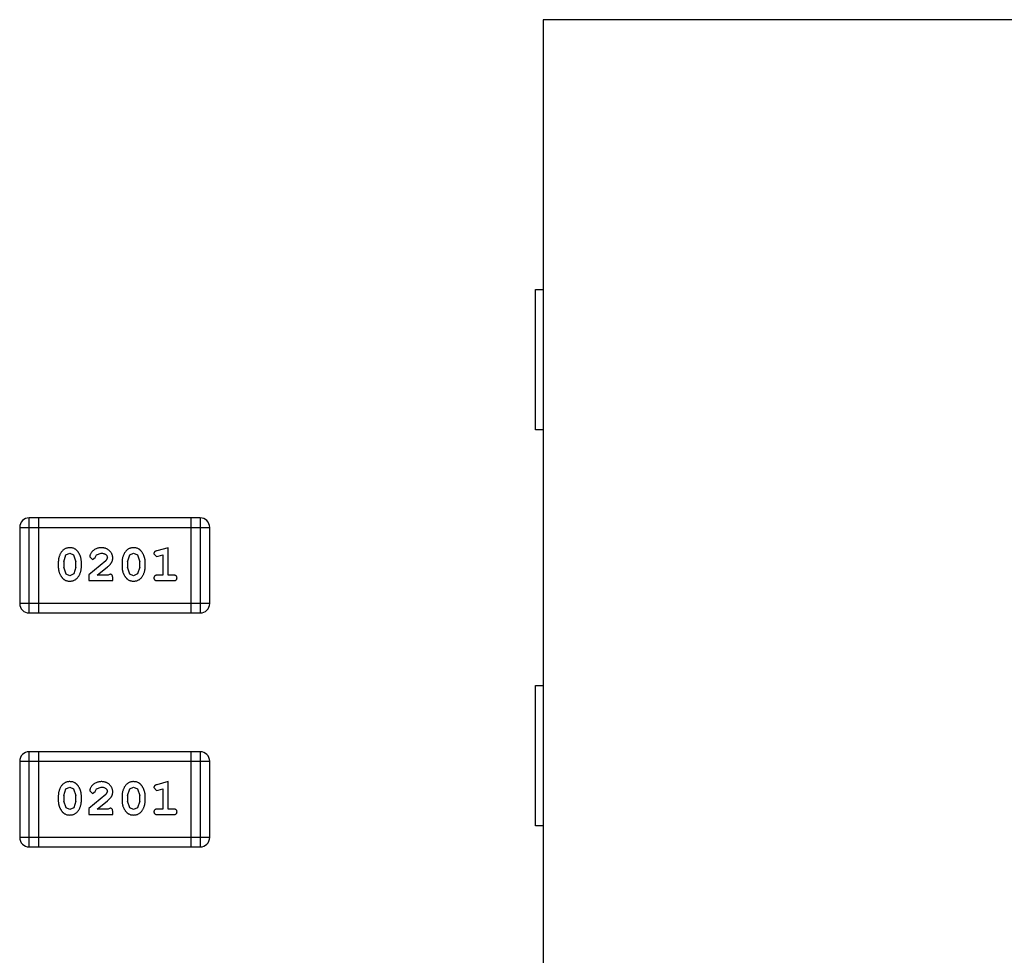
# Model space of a CAD drawing. Header units: inches. Extents: x -50 to 60, y -7 to 68.
# Tile 26 of 108: x -35.65 to -32.49, y 31.3 to 34.3. Entities that reach past the tile are written whole.
import ezdxf

# ---------------------------------------------------------------- set-up
doc = ezdxf.new("R2010")
doc.units = ezdxf.units.IN
doc.header["$LTSCALE"] = 1.21
doc.header["$MEASUREMENT"] = 0
doc.layers.get('0').update_dxf_attribs({"linetype": 'CONTINUOUS'})

msp = doc.modelspace()

# ---------------------------------------------------------------- linework, layer by layer
at = {"color": 7, "linetype": 'Continuous'}
for p, q in [((-33.9735, 34.2985), (-33.9735, 28.2985)), ((-26.0235, 34.2985), (-33.9735, 34.2985)), ((-33.9985, 32.9835), (-33.9985, 33.4335)), ((-33.9985, 33.4335), (-33.9735, 33.4335)), ((-33.9735, 32.9835), (-33.9985, 32.9835)), ((-35.6227, 32.3963), (-35.6227, 32.7011)), ((-35.0741, 32.7011), (-35.6227, 32.7011)), ((-35.5923, 32.3963), (-35.5923, 32.7011)), ((-35.1046, 32.7011), (-35.1046, 32.3963)), ((-35.0741, 32.7011), (-35.0741, 32.3963)), ((-35.6532, 32.6706), (-35.6532, 32.4267)), ((-35.6532, 32.6706), (-35.0436, 32.6706)), ((-35.0436, 32.4267), (-35.0436, 32.6706)), ((-35.1769, 32.6053), (-35.2135, 32.5954)), ((-35.1769, 32.5172), (-35.1769, 32.6053)), ((-35.512, 32.5604), (-35.5048, 32.5822)), ((-35.5048, 32.5822), (-35.4924, 32.588)), ((-35.4924, 32.588), (-35.4803, 32.5827)), ((-35.4803, 32.5827), (-35.4727, 32.5604)), ((-35.3768, 32.5638), (-35.4318, 32.5188)), ((-35.4286, 32.576), (-35.4198, 32.5675)), ((-35.4198, 32.5675), (-35.4113, 32.5741)), ((-35.4113, 32.5741), (-35.4064, 32.5826)), ((-35.4064, 32.5826), (-35.3915, 32.588)), ((-35.372, 32.5735), (-35.3768, 32.5638)), ((-35.3075, 32.5604), (-35.3003, 32.5822)), ((-35.3003, 32.5822), (-35.2879, 32.588)), ((-35.2879, 32.588), (-35.2758, 32.5827)), ((-35.2758, 32.5827), (-35.2682, 32.5604)), ((-35.2226, 32.5862), (-35.2147, 32.577)), ((-35.2147, 32.577), (-35.2093, 32.578)), ((-35.2093, 32.578), (-35.1942, 32.5822)), ((-35.1942, 32.5822), (-35.1942, 32.5172)), ((-35.5293, 32.5607), (-35.5293, 32.5429)), ((-35.512, 32.5604), (-35.512, 32.5432)), ((-35.5044, 32.5209), (-35.512, 32.5432)), ((-35.4727, 32.5432), (-35.4799, 32.5214)), ((-35.4727, 32.5432), (-35.4727, 32.5604)), ((-35.4554, 32.5429), (-35.4554, 32.5607)), ((-35.4051, 32.5172), (-35.3715, 32.5442)), ((-35.3248, 32.5607), (-35.3248, 32.5429)), ((-35.3075, 32.5604), (-35.3075, 32.5432)), ((-35.2999, 32.5209), (-35.3075, 32.5432)), ((-35.2682, 32.5432), (-35.2754, 32.5214)), ((-35.2682, 32.5432), (-35.2682, 32.5604)), ((-35.2509, 32.5429), (-35.2509, 32.5607)), ((-35.4922, 32.5156), (-35.5044, 32.5209)), ((-35.4799, 32.5214), (-35.4922, 32.5156)), ((-35.4318, 32.5188), (-35.4318, 32.4999)), ((-35.3689, 32.5172), (-35.4051, 32.5172)), ((-35.3634, 32.5203), (-35.3689, 32.5172)), ((-35.3547, 32.4999), (-35.3547, 32.5078)), ((-35.2877, 32.5156), (-35.2999, 32.5209)), ((-35.2754, 32.5214), (-35.2877, 32.5156)), ((-35.1942, 32.5172), (-35.2116, 32.5172)), ((-35.1596, 32.5172), (-35.1769, 32.5172)), ((-35.4318, 32.4999), (-35.3547, 32.4999)), ((-35.2116, 32.4999), (-35.1596, 32.4999)), ((-35.0436, 32.4267), (-35.6532, 32.4267)), ((-35.6227, 32.3963), (-35.0741, 32.3963)), ((-33.9985, 31.7135), (-33.9985, 32.1635)), ((-33.9985, 32.1635), (-33.9735, 32.1635)), ((-35.6227, 31.6463), (-35.6227, 31.9511)), ((-35.0741, 31.9511), (-35.6227, 31.9511)), ((-35.5923, 31.6463), (-35.5923, 31.9511)), ((-35.1046, 31.9511), (-35.1046, 31.6463)), ((-35.0741, 31.9511), (-35.0741, 31.6463)), ((-35.6532, 31.9206), (-35.6532, 31.6767)), ((-35.6532, 31.9206), (-35.0436, 31.9206)), ((-35.0436, 31.6767), (-35.0436, 31.9206)), ((-35.5048, 31.8322), (-35.4924, 31.838)), ((-35.4924, 31.838), (-35.4803, 31.8327)), ((-35.4064, 31.8326), (-35.3915, 31.838)), ((-35.3003, 31.8322), (-35.2879, 31.838)), ((-35.2879, 31.838), (-35.2758, 31.8327)), ((-35.1769, 31.8553), (-35.2135, 31.8454)), ((-35.1769, 31.7672), (-35.1769, 31.8553)), ((-35.5293, 31.8107), (-35.5293, 31.7929)), ((-35.512, 31.8104), (-35.5048, 31.8322)), ((-35.512, 31.8104), (-35.512, 31.7932)), ((-35.4803, 31.8327), (-35.4727, 31.8104)), ((-35.4727, 31.7932), (-35.4727, 31.8104)), ((-35.4554, 31.7929), (-35.4554, 31.8107)), ((-35.3768, 31.8138), (-35.4318, 31.7688)), ((-35.4286, 31.826), (-35.4198, 31.8175)), ((-35.4198, 31.8175), (-35.4113, 31.8241)), ((-35.4113, 31.8241), (-35.4064, 31.8326)), ((-35.372, 31.8235), (-35.3768, 31.8138)), ((-35.3248, 31.8107), (-35.3248, 31.7929)), ((-35.3075, 31.8104), (-35.3003, 31.8322)), ((-35.3075, 31.8104), (-35.3075, 31.7932)), ((-35.2758, 31.8327), (-35.2682, 31.8104)), ((-35.2682, 31.7932), (-35.2682, 31.8104)), ((-35.2509, 31.7929), (-35.2509, 31.8107)), ((-35.2226, 31.8362), (-35.2147, 31.827)), ((-35.2147, 31.827), (-35.2093, 31.828)), ((-35.2093, 31.828), (-35.1942, 31.8322)), ((-35.1942, 31.8322), (-35.1942, 31.7672)), ((-35.5044, 31.7709), (-35.512, 31.7932)), ((-35.4727, 31.7932), (-35.4799, 31.7714)), ((-35.4051, 31.7672), (-35.3715, 31.7942)), ((-35.2999, 31.7709), (-35.3075, 31.7932)), ((-35.2682, 31.7932), (-35.2754, 31.7714)), ((-35.4922, 31.7656), (-35.5044, 31.7709)), ((-35.4799, 31.7714), (-35.4922, 31.7656)), ((-35.4318, 31.7688), (-35.4318, 31.7499)), ((-35.4318, 31.7499), (-35.3547, 31.7499)), ((-35.3689, 31.7672), (-35.4051, 31.7672)), ((-35.3634, 31.7703), (-35.3689, 31.7672)), ((-35.3547, 31.7499), (-35.3547, 31.7578)), ((-35.2877, 31.7656), (-35.2999, 31.7709)), ((-35.2754, 31.7714), (-35.2877, 31.7656)), ((-35.1942, 31.7672), (-35.2116, 31.7672)), ((-35.2116, 31.7499), (-35.1596, 31.7499)), ((-35.1596, 31.7672), (-35.1769, 31.7672)), ((-33.9735, 31.7135), (-33.9985, 31.7135)), ((-35.0436, 31.6767), (-35.6532, 31.6767)), ((-35.6227, 31.6463), (-35.0741, 31.6463))]:
    msp.add_line(p, q, dxfattribs=at)
for centre, start, end in [((-35.6227, 32.6706), 90, 180), ((-35.0741, 32.6706), 0, 90), ((-35.6227, 32.4267), 180, 270), ((-35.0741, 32.4267), 270, 0), ((-35.6227, 31.9206), 90, 180), ((-35.0741, 31.9206), 0, 90), ((-35.6227, 31.6767), 180, 270), ((-35.0741, 31.6767), 270, 0)]:
    msp.add_arc(centre, 0.0305, start, end, dxfattribs=at)
for points, knots in [([(-35.4925, 32.6053), (-35.494, 32.6053), (-35.4968, 32.6052), (-35.5009, 32.6045), (-35.5047, 32.6033), (-35.5083, 32.6018), (-35.5116, 32.5997), (-35.5146, 32.5972), (-35.5174, 32.5942), (-35.5199, 32.5908), (-35.5221, 32.5872), (-35.524, 32.5836), (-35.5257, 32.5799), (-35.527, 32.5761), (-35.5281, 32.5723), (-35.5288, 32.5685), (-35.5292, 32.5646), (-35.5293, 32.562), (-35.5293, 32.5607)], [0, 0, 0, 0, 0.06692, 0.130834, 0.19258, 0.252759, 0.312631, 0.373411, 0.436359, 0.501894, 0.568244, 0.632472, 0.69556, 0.757163, 0.818592, 0.878885, 0.939235, 1, 1, 1, 1]), ([(-35.4554, 32.5607), (-35.4554, 32.5618), (-35.4555, 32.5639), (-35.4557, 32.5671), (-35.4563, 32.5702), (-35.457, 32.5733), (-35.4579, 32.5764), (-35.459, 32.5794), (-35.4603, 32.5824), (-35.4618, 32.5852), (-35.4634, 32.588), (-35.465, 32.5905), (-35.4667, 32.5928), (-35.4683, 32.5949), (-35.47, 32.5968), (-35.4718, 32.5984), (-35.4735, 32.5999), (-35.4759, 32.6014), (-35.479, 32.603), (-35.4832, 32.6043), (-35.4877, 32.6051), (-35.4909, 32.6052), (-35.4925, 32.6053)], [0, 0, 0, 0, 0.049855, 0.099516, 0.148482, 0.19758, 0.246804, 0.296268, 0.346517, 0.397047, 0.446826, 0.49336, 0.537801, 0.579207, 0.617974, 0.654833, 0.689171, 0.722088, 0.786392, 0.853518, 0.924186, 1, 1, 1, 1]), ([(-35.3914, 32.6053), (-35.3931, 32.6052), (-35.3964, 32.6051), (-35.4014, 32.6043), (-35.4061, 32.6028), (-35.4106, 32.6008), (-35.4148, 32.5984), (-35.4184, 32.5955), (-35.4216, 32.5923), (-35.4241, 32.5887), (-35.426, 32.5852), (-35.4275, 32.5818), (-35.4284, 32.5788), (-35.4286, 32.5769), (-35.4286, 32.576)], [0, 0, 0, 0, 0.098286, 0.193983, 0.289056, 0.384352, 0.477435, 0.566197, 0.652355, 0.737986, 0.818188, 0.887401, 0.94802, 1, 1, 1, 1]), ([(-35.3547, 32.5725), (-35.3547, 32.5736), (-35.3548, 32.5758), (-35.3553, 32.5791), (-35.3561, 32.5822), (-35.3572, 32.5852), (-35.3587, 32.588), (-35.3605, 32.5907), (-35.3626, 32.5933), (-35.365, 32.5958), (-35.3676, 32.598), (-35.3705, 32.6), (-35.3735, 32.6016), (-35.3767, 32.603), (-35.3801, 32.604), (-35.3837, 32.6048), (-35.3875, 32.6052), (-35.3901, 32.6053), (-35.3914, 32.6053)], [0, 0, 0, 0, 0.060981, 0.120256, 0.178148, 0.236115, 0.293993, 0.352864, 0.413358, 0.476056, 0.539296, 0.602396, 0.665116, 0.728325, 0.792919, 0.859317, 0.928302, 1, 1, 1, 1]), ([(-35.288, 32.6053), (-35.2895, 32.6053), (-35.2923, 32.6052), (-35.2964, 32.6045), (-35.3002, 32.6033), (-35.3038, 32.6018), (-35.3071, 32.5997), (-35.3101, 32.5972), (-35.3129, 32.5942), (-35.3154, 32.5908), (-35.3176, 32.5872), (-35.3195, 32.5836), (-35.3211, 32.5799), (-35.3225, 32.5761), (-35.3235, 32.5723), (-35.3243, 32.5685), (-35.3247, 32.5646), (-35.3248, 32.562), (-35.3248, 32.5607)], [0, 0, 0, 0, 0.06692, 0.130834, 0.19258, 0.252759, 0.312631, 0.373411, 0.436359, 0.501894, 0.568244, 0.632472, 0.69556, 0.757163, 0.818592, 0.878885, 0.939235, 1, 1, 1, 1]), ([(-35.2509, 32.5607), (-35.2509, 32.5618), (-35.2509, 32.5639), (-35.2512, 32.5671), (-35.2518, 32.5702), (-35.2524, 32.5733), (-35.2534, 32.5764), (-35.2545, 32.5794), (-35.2558, 32.5824), (-35.2573, 32.5852), (-35.2589, 32.588), (-35.2605, 32.5905), (-35.2622, 32.5928), (-35.2638, 32.5949), (-35.2655, 32.5968), (-35.2672, 32.5984), (-35.269, 32.5999), (-35.2713, 32.6014), (-35.2745, 32.603), (-35.2787, 32.6043), (-35.2832, 32.6051), (-35.2864, 32.6052), (-35.288, 32.6053)], [0, 0, 0, 0, 0.049855, 0.099516, 0.148482, 0.19758, 0.246804, 0.296268, 0.346517, 0.397047, 0.446826, 0.49336, 0.537801, 0.579207, 0.617974, 0.654833, 0.689171, 0.722088, 0.786392, 0.853518, 0.924186, 1, 1, 1, 1]), ([(-35.2135, 32.5954), (-35.2144, 32.5952), (-35.2159, 32.5947), (-35.218, 32.5938), (-35.2196, 32.5929), (-35.2208, 32.5919), (-35.2216, 32.5907), (-35.2222, 32.5894), (-35.2225, 32.5879), (-35.2226, 32.5868), (-35.2226, 32.5862)], [0, 0, 0, 0, 0.187321, 0.344927, 0.475328, 0.579604, 0.674244, 0.773631, 0.882025, 1, 1, 1, 1]), ([(-35.3915, 32.588), (-35.3901, 32.5879), (-35.3874, 32.5879), (-35.3836, 32.587), (-35.3802, 32.5856), (-35.3773, 32.5837), (-35.375, 32.5814), (-35.3733, 32.579), (-35.3722, 32.5763), (-35.3721, 32.5744), (-35.372, 32.5735)], [0, 0, 0, 0, 0.156344, 0.299348, 0.4327, 0.561, 0.682299, 0.791883, 0.89611, 1, 1, 1, 1]), ([(-35.3715, 32.5442), (-35.3706, 32.545), (-35.3689, 32.5465), (-35.3665, 32.5487), (-35.3644, 32.5508), (-35.3625, 32.5528), (-35.3609, 32.5547), (-35.3596, 32.5564), (-35.3585, 32.5581), (-35.3573, 32.5601), (-35.3563, 32.5627), (-35.3554, 32.5659), (-35.3548, 32.5692), (-35.3547, 32.5714), (-35.3547, 32.5725)], [0, 0, 0, 0, 0.103002, 0.197728, 0.285279, 0.365235, 0.437224, 0.502446, 0.560545, 0.611446, 0.707576, 0.80349, 0.900532, 1, 1, 1, 1]), ([(-35.5293, 32.5429), (-35.5293, 32.5419), (-35.5293, 32.5397), (-35.529, 32.5366), (-35.5285, 32.5334), (-35.5278, 32.5303), (-35.5269, 32.5273), (-35.5258, 32.5243), (-35.5245, 32.5213), (-35.523, 32.5185), (-35.5215, 32.5157), (-35.5198, 32.5132), (-35.5182, 32.5109), (-35.5166, 32.5088), (-35.5149, 32.5069), (-35.5132, 32.5052), (-35.5114, 32.5038), (-35.5091, 32.5022), (-35.5059, 32.5006), (-35.5017, 32.4993), (-35.4971, 32.4985), (-35.4939, 32.4984), (-35.4923, 32.4983)], [0, 0, 0, 0, 0.049886, 0.09882, 0.148132, 0.19689, 0.246038, 0.295176, 0.345305, 0.395692, 0.445312, 0.491875, 0.535813, 0.577009, 0.616081, 0.652689, 0.687585, 0.720206, 0.785062, 0.85223, 0.923759, 1, 1, 1, 1]), ([(-35.4923, 32.4983), (-35.4908, 32.4984), (-35.488, 32.4984), (-35.4839, 32.4991), (-35.4801, 32.5003), (-35.4765, 32.5019), (-35.4732, 32.5039), (-35.4702, 32.5064), (-35.4674, 32.5093), (-35.4649, 32.5127), (-35.4627, 32.5163), (-35.4607, 32.52), (-35.4591, 32.5237), (-35.4577, 32.5275), (-35.4567, 32.5313), (-35.4559, 32.5351), (-35.4555, 32.539), (-35.4554, 32.5416), (-35.4554, 32.5429)], [0, 0, 0, 0, 0.067217, 0.131051, 0.19272, 0.252824, 0.312745, 0.373449, 0.436041, 0.501494, 0.567761, 0.632087, 0.695096, 0.757109, 0.817993, 0.878657, 0.939311, 1, 1, 1, 1]), ([(-35.3248, 32.5429), (-35.3248, 32.5419), (-35.3248, 32.5397), (-35.3245, 32.5366), (-35.324, 32.5334), (-35.3233, 32.5303), (-35.3224, 32.5273), (-35.3213, 32.5243), (-35.32, 32.5213), (-35.3185, 32.5185), (-35.317, 32.5157), (-35.3153, 32.5132), (-35.3137, 32.5109), (-35.312, 32.5088), (-35.3103, 32.5069), (-35.3086, 32.5052), (-35.3069, 32.5038), (-35.3045, 32.5022), (-35.3014, 32.5006), (-35.2972, 32.4993), (-35.2926, 32.4985), (-35.2894, 32.4984), (-35.2878, 32.4983)], [0, 0, 0, 0, 0.049886, 0.09882, 0.148132, 0.19689, 0.246038, 0.295176, 0.345305, 0.395692, 0.445312, 0.491875, 0.535813, 0.577009, 0.616081, 0.652689, 0.687585, 0.720206, 0.785062, 0.85223, 0.923759, 1, 1, 1, 1]), ([(-35.2878, 32.4983), (-35.2863, 32.4984), (-35.2835, 32.4984), (-35.2794, 32.4991), (-35.2756, 32.5003), (-35.272, 32.5019), (-35.2687, 32.5039), (-35.2656, 32.5064), (-35.2628, 32.5093), (-35.2604, 32.5127), (-35.2582, 32.5163), (-35.2562, 32.52), (-35.2546, 32.5237), (-35.2532, 32.5275), (-35.2522, 32.5313), (-35.2514, 32.5351), (-35.251, 32.539), (-35.2509, 32.5416), (-35.2509, 32.5429)], [0, 0, 0, 0, 0.067217, 0.131051, 0.19272, 0.252824, 0.312745, 0.373449, 0.436041, 0.501494, 0.567761, 0.632087, 0.695096, 0.757109, 0.817993, 0.878657, 0.939311, 1, 1, 1, 1]), ([(-35.3547, 32.5078), (-35.3547, 32.5088), (-35.3548, 32.5108), (-35.3552, 32.5135), (-35.3559, 32.5158), (-35.357, 32.5175), (-35.3583, 32.5188), (-35.3598, 32.5197), (-35.3615, 32.5203), (-35.3627, 32.5203), (-35.3634, 32.5203)], [0, 0, 0, 0, 0.1844, 0.34094, 0.473574, 0.586824, 0.690029, 0.789175, 0.890445, 1, 1, 1, 1]), ([(-35.2116, 32.5172), (-35.2124, 32.5172), (-35.2141, 32.5171), (-35.2165, 32.5167), (-35.2184, 32.5159), (-35.22, 32.5149), (-35.2211, 32.5135), (-35.222, 32.512), (-35.2225, 32.5103), (-35.2225, 32.5092), (-35.2226, 32.5085)], [0, 0, 0, 0, 0.169102, 0.317658, 0.446239, 0.563118, 0.671828, 0.776546, 0.884858, 1, 1, 1, 1]), ([(-35.2226, 32.5085), (-35.2225, 32.5079), (-35.2225, 32.5067), (-35.222, 32.5051), (-35.2211, 32.5036), (-35.22, 32.5022), (-35.2184, 32.5011), (-35.2165, 32.5004), (-35.2141, 32.5), (-35.2124, 32.4999), (-35.2116, 32.4999)], [0, 0, 0, 0, 0.115051, 0.223278, 0.329269, 0.437893, 0.554681, 0.682591, 0.83103, 1, 1, 1, 1]), ([(-35.1486, 32.5085), (-35.1487, 32.5092), (-35.1487, 32.5103), (-35.1492, 32.512), (-35.1501, 32.5135), (-35.1512, 32.5148), (-35.1528, 32.5159), (-35.1547, 32.5167), (-35.1571, 32.5171), (-35.1587, 32.5172), (-35.1596, 32.5172)], [0, 0, 0, 0, 0.11517, 0.223509, 0.328254, 0.438012, 0.553651, 0.682263, 0.830856, 1, 1, 1, 1]), ([(-35.1596, 32.4999), (-35.1587, 32.4999), (-35.1571, 32.5), (-35.1547, 32.5004), (-35.1528, 32.5011), (-35.1512, 32.5022), (-35.1501, 32.5035), (-35.1492, 32.5051), (-35.1487, 32.5067), (-35.1487, 32.5079), (-35.1486, 32.5085)], [0, 0, 0, 0, 0.169012, 0.317488, 0.445429, 0.560977, 0.67065, 0.776666, 0.88492, 1, 1, 1, 1]), ([(-35.4925, 31.8553), (-35.494, 31.8553), (-35.4968, 31.8552), (-35.5009, 31.8545), (-35.5047, 31.8533), (-35.5083, 31.8518), (-35.5116, 31.8497), (-35.5146, 31.8472), (-35.5174, 31.8442), (-35.5199, 31.8408), (-35.5221, 31.8372), (-35.524, 31.8336), (-35.5257, 31.8299), (-35.527, 31.8261), (-35.5281, 31.8223), (-35.5288, 31.8185), (-35.5292, 31.8146), (-35.5293, 31.812), (-35.5293, 31.8107)], [0, 0, 0, 0, 0.06692, 0.130834, 0.19258, 0.252759, 0.312631, 0.373411, 0.436359, 0.501894, 0.568244, 0.632472, 0.69556, 0.757163, 0.818592, 0.878885, 0.939235, 1, 1, 1, 1]), ([(-35.4554, 31.8107), (-35.4554, 31.8118), (-35.4555, 31.8139), (-35.4557, 31.8171), (-35.4563, 31.8202), (-35.457, 31.8233), (-35.4579, 31.8264), (-35.459, 31.8294), (-35.4603, 31.8324), (-35.4618, 31.8352), (-35.4634, 31.838), (-35.465, 31.8405), (-35.4667, 31.8428), (-35.4683, 31.8449), (-35.47, 31.8468), (-35.4718, 31.8484), (-35.4735, 31.8499), (-35.4759, 31.8514), (-35.479, 31.853), (-35.4832, 31.8543), (-35.4877, 31.8551), (-35.4909, 31.8552), (-35.4925, 31.8553)], [0, 0, 0, 0, 0.049855, 0.099516, 0.148482, 0.19758, 0.246804, 0.296268, 0.346517, 0.397047, 0.446826, 0.49336, 0.537801, 0.579207, 0.617974, 0.654833, 0.689171, 0.722088, 0.786392, 0.853518, 0.924186, 1, 1, 1, 1]), ([(-35.3914, 31.8553), (-35.3931, 31.8552), (-35.3964, 31.8551), (-35.4014, 31.8543), (-35.4061, 31.8528), (-35.4106, 31.8508), (-35.4148, 31.8484), (-35.4184, 31.8455), (-35.4216, 31.8423), (-35.4241, 31.8387), (-35.426, 31.8352), (-35.4275, 31.8318), (-35.4284, 31.8288), (-35.4286, 31.8269), (-35.4286, 31.826)], [0, 0, 0, 0, 0.098286, 0.193983, 0.289056, 0.384352, 0.477435, 0.566197, 0.652355, 0.737986, 0.818188, 0.887401, 0.94802, 1, 1, 1, 1]), ([(-35.3915, 31.838), (-35.3901, 31.8379), (-35.3874, 31.8379), (-35.3836, 31.837), (-35.3802, 31.8356), (-35.3773, 31.8337), (-35.375, 31.8314), (-35.3733, 31.829), (-35.3722, 31.8263), (-35.3721, 31.8244), (-35.372, 31.8235)], [0, 0, 0, 0, 0.156344, 0.299348, 0.4327, 0.561, 0.682299, 0.791883, 0.89611, 1, 1, 1, 1]), ([(-35.3547, 31.8225), (-35.3547, 31.8236), (-35.3548, 31.8258), (-35.3553, 31.8291), (-35.3561, 31.8322), (-35.3572, 31.8352), (-35.3587, 31.838), (-35.3605, 31.8407), (-35.3626, 31.8433), (-35.365, 31.8458), (-35.3676, 31.848), (-35.3705, 31.85), (-35.3735, 31.8516), (-35.3767, 31.853), (-35.3801, 31.854), (-35.3837, 31.8548), (-35.3875, 31.8552), (-35.3901, 31.8553), (-35.3914, 31.8553)], [0, 0, 0, 0, 0.060981, 0.120256, 0.178148, 0.236115, 0.293993, 0.352864, 0.413358, 0.476056, 0.539296, 0.602396, 0.665116, 0.728325, 0.792919, 0.859317, 0.928302, 1, 1, 1, 1]), ([(-35.288, 31.8553), (-35.2895, 31.8553), (-35.2923, 31.8552), (-35.2964, 31.8545), (-35.3002, 31.8533), (-35.3038, 31.8518), (-35.3071, 31.8497), (-35.3101, 31.8472), (-35.3129, 31.8442), (-35.3154, 31.8408), (-35.3176, 31.8372), (-35.3195, 31.8336), (-35.3211, 31.8299), (-35.3225, 31.8261), (-35.3235, 31.8223), (-35.3243, 31.8185), (-35.3247, 31.8146), (-35.3248, 31.812), (-35.3248, 31.8107)], [0, 0, 0, 0, 0.06692, 0.130834, 0.19258, 0.252759, 0.312631, 0.373411, 0.436359, 0.501894, 0.568244, 0.632472, 0.69556, 0.757163, 0.818592, 0.878885, 0.939235, 1, 1, 1, 1]), ([(-35.2509, 31.8107), (-35.2509, 31.8118), (-35.2509, 31.8139), (-35.2512, 31.8171), (-35.2518, 31.8202), (-35.2524, 31.8233), (-35.2534, 31.8264), (-35.2545, 31.8294), (-35.2558, 31.8324), (-35.2573, 31.8352), (-35.2589, 31.838), (-35.2605, 31.8405), (-35.2622, 31.8428), (-35.2638, 31.8449), (-35.2655, 31.8468), (-35.2672, 31.8484), (-35.269, 31.8499), (-35.2713, 31.8514), (-35.2745, 31.853), (-35.2787, 31.8543), (-35.2832, 31.8551), (-35.2864, 31.8552), (-35.288, 31.8553)], [0, 0, 0, 0, 0.049855, 0.099516, 0.148482, 0.19758, 0.246804, 0.296268, 0.346517, 0.397047, 0.446826, 0.49336, 0.537801, 0.579207, 0.617974, 0.654833, 0.689171, 0.722088, 0.786392, 0.853518, 0.924186, 1, 1, 1, 1]), ([(-35.2135, 31.8454), (-35.2144, 31.8452), (-35.2159, 31.8447), (-35.218, 31.8438), (-35.2196, 31.8429), (-35.2208, 31.8419), (-35.2216, 31.8407), (-35.2222, 31.8394), (-35.2225, 31.8379), (-35.2226, 31.8368), (-35.2226, 31.8362)], [0, 0, 0, 0, 0.187321, 0.344927, 0.475328, 0.579604, 0.674244, 0.773631, 0.882025, 1, 1, 1, 1]), ([(-35.3715, 31.7942), (-35.3706, 31.795), (-35.3689, 31.7965), (-35.3665, 31.7987), (-35.3644, 31.8008), (-35.3625, 31.8028), (-35.3609, 31.8047), (-35.3596, 31.8064), (-35.3585, 31.8081), (-35.3573, 31.8101), (-35.3563, 31.8127), (-35.3554, 31.8159), (-35.3548, 31.8192), (-35.3547, 31.8214), (-35.3547, 31.8225)], [0, 0, 0, 0, 0.103002, 0.197728, 0.285279, 0.365235, 0.437224, 0.502446, 0.560545, 0.611446, 0.707576, 0.80349, 0.900532, 1, 1, 1, 1]), ([(-35.5293, 31.7929), (-35.5293, 31.7919), (-35.5293, 31.7897), (-35.529, 31.7866), (-35.5285, 31.7834), (-35.5278, 31.7803), (-35.5269, 31.7773), (-35.5258, 31.7743), (-35.5245, 31.7713), (-35.523, 31.7685), (-35.5215, 31.7657), (-35.5198, 31.7632), (-35.5182, 31.7609), (-35.5166, 31.7588), (-35.5149, 31.7569), (-35.5132, 31.7552), (-35.5114, 31.7538), (-35.5091, 31.7522), (-35.5059, 31.7506), (-35.5017, 31.7493), (-35.4971, 31.7485), (-35.4939, 31.7484), (-35.4923, 31.7483)], [0, 0, 0, 0, 0.049886, 0.09882, 0.148132, 0.19689, 0.246038, 0.295176, 0.345305, 0.395692, 0.445312, 0.491875, 0.535813, 0.577009, 0.616081, 0.652689, 0.687585, 0.720206, 0.785062, 0.85223, 0.923759, 1, 1, 1, 1]), ([(-35.4923, 31.7483), (-35.4908, 31.7484), (-35.488, 31.7484), (-35.4839, 31.7491), (-35.4801, 31.7503), (-35.4765, 31.7519), (-35.4732, 31.7539), (-35.4702, 31.7564), (-35.4674, 31.7593), (-35.4649, 31.7627), (-35.4627, 31.7663), (-35.4607, 31.77), (-35.4591, 31.7737), (-35.4577, 31.7775), (-35.4567, 31.7813), (-35.4559, 31.7851), (-35.4555, 31.789), (-35.4554, 31.7916), (-35.4554, 31.7929)], [0, 0, 0, 0, 0.067217, 0.131051, 0.19272, 0.252824, 0.312745, 0.373449, 0.436041, 0.501494, 0.567761, 0.632087, 0.695096, 0.757109, 0.817993, 0.878657, 0.939311, 1, 1, 1, 1]), ([(-35.3248, 31.7929), (-35.3248, 31.7919), (-35.3248, 31.7897), (-35.3245, 31.7866), (-35.324, 31.7834), (-35.3233, 31.7803), (-35.3224, 31.7773), (-35.3213, 31.7743), (-35.32, 31.7713), (-35.3185, 31.7685), (-35.317, 31.7657), (-35.3153, 31.7632), (-35.3137, 31.7609), (-35.312, 31.7588), (-35.3103, 31.7569), (-35.3086, 31.7552), (-35.3069, 31.7538), (-35.3045, 31.7522), (-35.3014, 31.7506), (-35.2972, 31.7493), (-35.2926, 31.7485), (-35.2894, 31.7484), (-35.2878, 31.7483)], [0, 0, 0, 0, 0.049886, 0.09882, 0.148132, 0.19689, 0.246038, 0.295176, 0.345305, 0.395692, 0.445312, 0.491875, 0.535813, 0.577009, 0.616081, 0.652689, 0.687585, 0.720206, 0.785062, 0.85223, 0.923759, 1, 1, 1, 1]), ([(-35.2878, 31.7483), (-35.2863, 31.7484), (-35.2835, 31.7484), (-35.2794, 31.7491), (-35.2756, 31.7503), (-35.272, 31.7519), (-35.2687, 31.7539), (-35.2656, 31.7564), (-35.2628, 31.7593), (-35.2604, 31.7627), (-35.2582, 31.7663), (-35.2562, 31.77), (-35.2546, 31.7737), (-35.2532, 31.7775), (-35.2522, 31.7813), (-35.2514, 31.7851), (-35.251, 31.789), (-35.2509, 31.7916), (-35.2509, 31.7929)], [0, 0, 0, 0, 0.067217, 0.131051, 0.19272, 0.252824, 0.312745, 0.373449, 0.436041, 0.501494, 0.567761, 0.632087, 0.695096, 0.757109, 0.817993, 0.878657, 0.939311, 1, 1, 1, 1]), ([(-35.3547, 31.7578), (-35.3547, 31.7588), (-35.3548, 31.7608), (-35.3552, 31.7635), (-35.3559, 31.7658), (-35.357, 31.7675), (-35.3583, 31.7688), (-35.3598, 31.7697), (-35.3615, 31.7703), (-35.3627, 31.7703), (-35.3634, 31.7703)], [0, 0, 0, 0, 0.1844, 0.34094, 0.473574, 0.586824, 0.690029, 0.789175, 0.890445, 1, 1, 1, 1]), ([(-35.2116, 31.7672), (-35.2124, 31.7672), (-35.2141, 31.7671), (-35.2165, 31.7667), (-35.2184, 31.7659), (-35.22, 31.7649), (-35.2211, 31.7635), (-35.222, 31.762), (-35.2225, 31.7603), (-35.2225, 31.7592), (-35.2226, 31.7585)], [0, 0, 0, 0, 0.169102, 0.317658, 0.446239, 0.563118, 0.671828, 0.776546, 0.884858, 1, 1, 1, 1]), ([(-35.2226, 31.7585), (-35.2225, 31.7579), (-35.2225, 31.7567), (-35.222, 31.7551), (-35.2211, 31.7536), (-35.22, 31.7522), (-35.2184, 31.7511), (-35.2165, 31.7504), (-35.2141, 31.75), (-35.2124, 31.7499), (-35.2116, 31.7499)], [0, 0, 0, 0, 0.115051, 0.223278, 0.329269, 0.437893, 0.554681, 0.682591, 0.83103, 1, 1, 1, 1]), ([(-35.1486, 31.7585), (-35.1487, 31.7592), (-35.1487, 31.7603), (-35.1492, 31.762), (-35.1501, 31.7635), (-35.1512, 31.7648), (-35.1528, 31.7659), (-35.1547, 31.7667), (-35.1571, 31.7671), (-35.1587, 31.7672), (-35.1596, 31.7672)], [0, 0, 0, 0, 0.11517, 0.223509, 0.328254, 0.438012, 0.553651, 0.682263, 0.830856, 1, 1, 1, 1]), ([(-35.1596, 31.7499), (-35.1587, 31.7499), (-35.1571, 31.75), (-35.1547, 31.7504), (-35.1528, 31.7511), (-35.1512, 31.7522), (-35.1501, 31.7535), (-35.1492, 31.7551), (-35.1487, 31.7567), (-35.1487, 31.7579), (-35.1486, 31.7585)], [0, 0, 0, 0, 0.169012, 0.317488, 0.445429, 0.560977, 0.67065, 0.776666, 0.88492, 1, 1, 1, 1])]:
    msp.add_open_spline(points, degree=3, knots=knots, dxfattribs=at)

doc.saveas('drawing.dxf')
